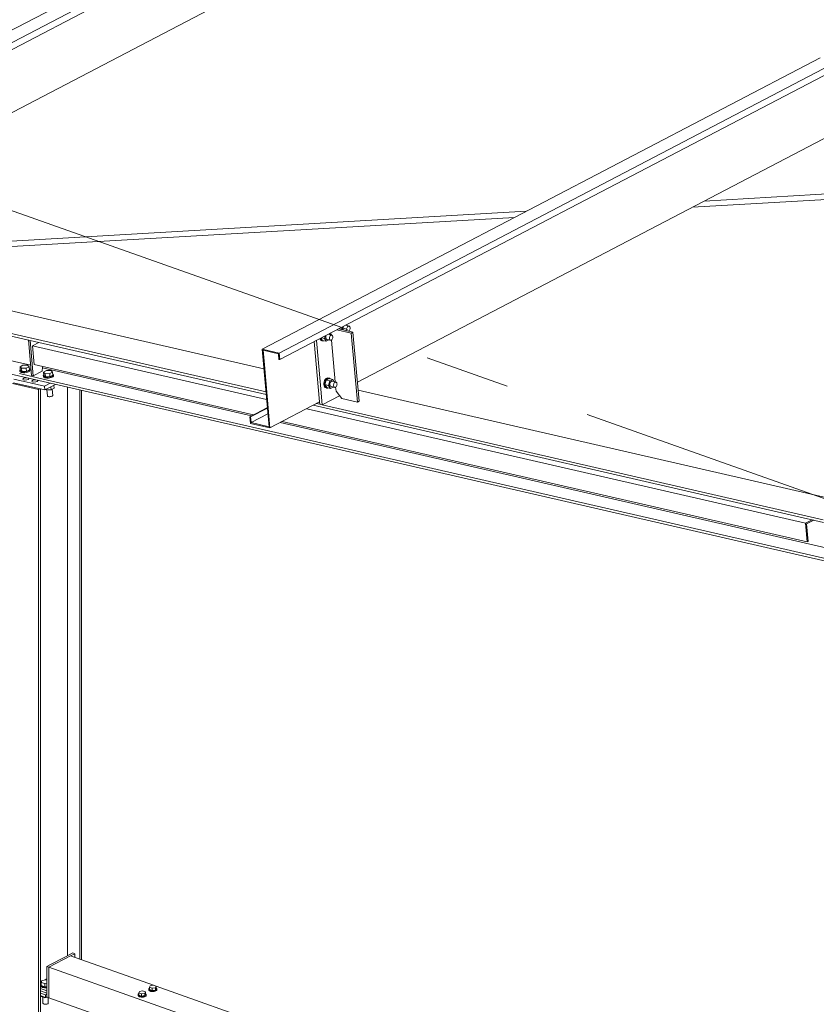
# Model space of a CAD drawing. Header units: millimetres. Extents: x 6879 to 7883, y 14059 to 14709.
# Tile 43 of 85: x 7154 to 7177, y 14307 to 14336. Entities that reach past the tile are written whole.
import ezdxf

# ---------------------------------------------------------------- set-up
doc = ezdxf.new("R2010")
doc.units = ezdxf.units.MM
doc.header["$LTSCALE"] = 10
doc.linetypes.add('MITTE', pattern=[2, 1.25, -0.25, 0.25, -0.25])
doc.layers.add('PS_DIM', color=4, linetype='Continuous', lineweight=13)
doc.layers.add('PS_SOLID', color=7, linetype='Continuous', lineweight=30)

# ---------------------------------------------------------------- blocks, each defined once
blk = doc.blocks.new('uh')
at = {"layer": 'PS_SOLID', "color": 6, "linetype": 'Continuous', "lineweight": 13, "extrusion": (-1.11022e-16, 0.902689, 0.430295)}
for p, q in [((8197.957, 14348.794), (8224.85, 14362.849)), ((8197.974, 14348.6), (8224.909, 14362.676)), ((8200.265, 14347.935), (8228.704, 14362.798)), ((8215.612, 14344.742), (8242.505, 14358.797)), ((8215.629, 14344.548), (8242.565, 14358.624)), ((8213.911, 14357.507), (8199.609, 14350.033)), ((8217.92, 14343.883), (8244.298, 14357.668)), ((8231.566, 14353.455), (8217.264, 14345.981)), ((8217.264, 14345.981), (8216.756, 14345.715)), ((8216.756, 14345.715), (8215.113, 14344.857)), ((8217.677, 14345.54), (8217.573, 14345.563)), ((8217.622, 14345.552), (8217.605, 14345.58)), ((8217.637, 14345.531), (8217.65, 14345.539)), ((8217.65, 14345.539), (8217.664, 14345.542)), ((8217.664, 14345.542), (8217.677, 14345.54)), ((8217.689, 14345.531), (8217.677, 14345.54)), ((8216.948, 14345.177), (8216.966, 14345.246)), ((8216.997, 14345.259), (8216.989, 14345.239)), ((8217, 14345.264), (8216.997, 14345.259)), ((8217.169, 14345.274), (8217.064, 14345.298)), ((8217.114, 14345.286), (8217.096, 14345.314)), ((8217.105, 14345.234), (8217.116, 14345.251)), ((8217.116, 14345.251), (8217.128, 14345.265)), ((8217.128, 14345.265), (8217.142, 14345.274)), ((8217.142, 14345.274), (8217.156, 14345.277)), ((8217.156, 14345.277), (8217.169, 14345.274)), ((8217.18, 14345.265), (8217.169, 14345.274)), ((8217.189, 14345.252), (8217.18, 14345.265)), ((8217.194, 14345.234), (8217.189, 14345.252)), ((8217.377, 14345.461), (8217.457, 14345.443)), ((8217.457, 14345.443), (8217.474, 14345.512)), ((8217.461, 14345.436), (8217.457, 14345.443)), ((8217.498, 14345.504), (8217.494, 14345.483)), ((8217.494, 14345.483), (8217.494, 14345.462)), ((8217.494, 14345.462), (8217.498, 14345.443)), ((8217.505, 14345.525), (8217.498, 14345.504)), ((8217.498, 14345.443), (8217.505, 14345.427)), ((8217.508, 14345.53), (8217.505, 14345.525)), ((8217.505, 14345.427), (8217.507, 14345.425)), ((8217.602, 14345.437), (8217.603, 14345.458)), ((8217.606, 14345.418), (8217.602, 14345.437)), ((8217.603, 14345.458), (8217.606, 14345.479)), ((8217.606, 14345.479), (8217.614, 14345.5)), ((8217.613, 14345.402), (8217.606, 14345.418)), ((8217.615, 14345.4), (8217.613, 14345.402)), ((8217.614, 14345.5), (8217.624, 14345.517)), ((8217.624, 14345.517), (8217.637, 14345.531)), ((8217.66, 14345.39), (8217.663, 14345.391)), ((8217.663, 14345.391), (8217.677, 14345.403)), ((8217.677, 14345.403), (8217.688, 14345.418)), ((8217.688, 14345.418), (8217.697, 14345.437)), ((8217.697, 14345.518), (8217.689, 14345.531)), ((8217.703, 14345.5), (8217.697, 14345.518)), ((8217.697, 14345.437), (8217.703, 14345.458)), ((8217.705, 14345.48), (8217.703, 14345.5)), ((8217.703, 14345.458), (8217.705, 14345.48)), ((8216.816, 14345.168), (8216.816, 14345.167)), ((8216.816, 14345.167), (8216.83, 14345.138)), ((8216.83, 14345.138), (8216.849, 14345.117)), ((8216.839, 14345.162), (8216.836, 14345.179)), ((8216.853, 14345.133), (8216.839, 14345.162)), ((8216.849, 14345.117), (8216.872, 14345.107)), ((8216.85, 14345.186), (8216.894, 14345.113)), ((8216.872, 14345.112), (8216.853, 14345.133)), ((8216.868, 14345.195), (8216.948, 14345.177)), ((8216.895, 14345.101), (8216.872, 14345.112)), ((8216.872, 14345.107), (8216.895, 14345.101)), ((8216.894, 14345.113), (8217.002, 14345.089)), ((8216.895, 14345.101), (8216.921, 14345.101)), ((8216.921, 14345.101), (8216.93, 14345.105)), ((8217.002, 14345.089), (8216.948, 14345.177)), ((8216.989, 14345.239), (8216.985, 14345.217)), ((8216.985, 14345.217), (8216.985, 14345.196)), ((8216.985, 14345.196), (8216.989, 14345.177)), ((8216.989, 14345.177), (8216.996, 14345.162)), ((8216.996, 14345.162), (8217.006, 14345.15)), ((8217.002, 14345.089), (8217.082, 14345.13)), ((8217.006, 14345.15), (8217.019, 14345.145)), ((8217.019, 14345.145), (8217.127, 14345.12)), ((8217.094, 14345.192), (8217.098, 14345.214)), ((8217.094, 14345.171), (8217.094, 14345.192)), ((8217.098, 14345.152), (8217.094, 14345.171)), ((8217.098, 14345.214), (8217.105, 14345.234)), ((8217.105, 14345.137), (8217.098, 14345.152)), ((8217.115, 14345.126), (8217.105, 14345.137)), ((8217.127, 14345.12), (8217.115, 14345.126)), ((8217.127, 14345.12), (8217.141, 14345.12)), ((8217.141, 14345.12), (8217.155, 14345.126)), ((8217.155, 14345.126), (8217.168, 14345.137)), ((8217.168, 14345.137), (8217.179, 14345.153)), ((8217.179, 14345.153), (8217.188, 14345.172)), ((8217.188, 14345.172), (8217.194, 14345.193)), ((8217.196, 14345.214), (8217.194, 14345.234)), ((8217.194, 14345.193), (8217.196, 14345.214)), ((8215.113, 14344.857), (8215.612, 14344.742)), ((8215.113, 14344.857), (8215.316, 14342.568)), ((8215.176, 14344.398), (8215.139, 14344.824)), ((8215.139, 14344.824), (8215.592, 14344.72)), ((8215.592, 14344.72), (8215.606, 14344.553)), ((8215.629, 14344.548), (8215.612, 14344.742)), ((8215.299, 14343.008), (8215.176, 14344.398)), ((8215.606, 14344.553), (8215.629, 14344.548)), ((8216.933, 14343.853), (8216.932, 14343.813)), ((8216.932, 14343.813), (8216.939, 14343.778)), ((8216.94, 14343.893), (8216.933, 14343.853)), ((8216.954, 14343.931), (8216.94, 14343.893)), ((8216.973, 14343.963), (8216.954, 14343.931)), ((8216.956, 14343.847), (8216.963, 14343.887)), ((8216.956, 14343.808), (8216.956, 14343.847)), ((8216.962, 14343.772), (8216.956, 14343.808)), ((8216.963, 14343.812), (8216.997, 14343.946)), ((8216.963, 14343.887), (8216.977, 14343.925)), ((8216.963, 14343.812), (8217.017, 14343.724)), ((8216.963, 14343.812), (8217.071, 14343.787)), ((8216.996, 14343.989), (8216.973, 14343.963)), ((8216.977, 14343.925), (8216.996, 14343.958)), ((8217.022, 14344.005), (8216.996, 14343.989)), ((8216.996, 14343.958), (8217.019, 14343.984)), ((8217.085, 14343.992), (8216.997, 14343.946)), ((8217.105, 14343.921), (8216.997, 14343.946)), ((8217.019, 14343.984), (8217.045, 14344)), ((8217.048, 14344.011), (8217.022, 14344.005)), ((8217.045, 14344), (8217.071, 14344.005)), ((8217.073, 14344.005), (8217.048, 14344.011)), ((8217.071, 14344.005), (8217.084, 14344.003)), ((8217.071, 14343.787), (8217.105, 14343.921)), ((8217.096, 14344), (8217.073, 14344.005)), ((8217.084, 14344.003), (8217.096, 14344)), ((8217.193, 14343.967), (8217.085, 14343.992)), ((8217.116, 14343.985), (8217.096, 14344)), ((8217.105, 14343.921), (8217.153, 14343.946)), ((8217.112, 14343.849), (8217.108, 14343.827)), ((8217.108, 14343.827), (8217.108, 14343.806)), ((8217.108, 14343.806), (8217.112, 14343.787)), ((8217.12, 14343.869), (8217.112, 14343.849)), ((8217.13, 14343.886), (8217.12, 14343.869)), ((8217.142, 14343.9), (8217.13, 14343.886)), ((8217.156, 14343.909), (8217.142, 14343.9)), ((8217.153, 14343.946), (8217.193, 14343.967)), ((8217.17, 14343.912), (8217.156, 14343.909)), ((8217.183, 14343.909), (8217.17, 14343.912)), ((8217.292, 14343.884), (8217.183, 14343.909)), ((8217.236, 14343.897), (8217.193, 14343.967)), ((8217.217, 14343.802), (8217.221, 14343.824)), ((8217.217, 14343.781), (8217.217, 14343.802)), ((8217.221, 14343.824), (8217.228, 14343.844)), ((8217.228, 14343.844), (8217.238, 14343.862)), ((8217.238, 14343.862), (8217.251, 14343.875)), ((8217.251, 14343.875), (8217.265, 14343.884)), ((8217.265, 14343.884), (8217.279, 14343.887)), ((8217.279, 14343.887), (8217.292, 14343.884)), ((8217.303, 14343.875), (8217.292, 14343.884)), ((8217.312, 14343.862), (8217.303, 14343.875)), ((8217.311, 14343.782), (8217.317, 14343.803)), ((8217.317, 14343.844), (8217.312, 14343.862)), ((8217.319, 14343.824), (8217.317, 14343.844)), ((8217.317, 14343.803), (8217.319, 14343.824)), ((8216.939, 14343.778), (8216.953, 14343.748)), ((8216.953, 14343.748), (8216.972, 14343.727)), ((8216.976, 14343.743), (8216.962, 14343.772)), ((8216.972, 14343.727), (8216.995, 14343.717)), ((8216.995, 14343.722), (8216.976, 14343.743)), ((8217.018, 14343.711), (8216.995, 14343.722)), ((8216.995, 14343.717), (8217.018, 14343.711)), ((8217.017, 14343.724), (8217.125, 14343.699)), ((8217.018, 14343.711), (8217.043, 14343.711)), ((8217.043, 14343.711), (8217.053, 14343.715)), ((8217.125, 14343.699), (8217.071, 14343.787)), ((8217.112, 14343.787), (8217.119, 14343.772)), ((8217.119, 14343.772), (8217.129, 14343.761)), ((8217.125, 14343.699), (8217.205, 14343.74)), ((8217.129, 14343.761), (8217.142, 14343.755)), ((8217.142, 14343.755), (8217.25, 14343.73)), ((8217.221, 14343.762), (8217.217, 14343.781)), ((8217.228, 14343.747), (8217.221, 14343.762)), ((8217.238, 14343.736), (8217.228, 14343.747)), ((8217.25, 14343.73), (8217.238, 14343.736)), ((8217.25, 14343.73), (8217.264, 14343.73)), ((8217.264, 14343.73), (8217.278, 14343.736)), ((8217.278, 14343.736), (8217.291, 14343.747)), ((8217.291, 14343.747), (8217.302, 14343.763)), ((8217.302, 14343.763), (8217.311, 14343.782)), ((8215.341, 14342.535), (8216.803, 14343.299)), ((8215.266, 14343.132), (8214.748, 14342.862)), ((8214.771, 14342.857), (8215.267, 14343.116)), ((8215.282, 14342.949), (8214.786, 14342.69)), ((8215.341, 14342.535), (8215.299, 14343.008)), ((8214.748, 14342.862), (8214.765, 14342.667)), ((8214.748, 14342.862), (8214.771, 14342.857)), ((8214.765, 14342.667), (8215.341, 14342.535)), ((8214.771, 14342.857), (8214.786, 14342.69)), ((8215.316, 14342.568), (8214.786, 14342.69))]:
    blk.add_line(p, q, dxfattribs=at)
at = {"layer": 'PS_SOLID', "color": 241, "linetype": 'Continuous', "lineweight": 13, "extrusion": (-1.11022e-16, 0.902689, 0.430295)}
for p, q in [((8250.623, 14350.527), (8228.148, 14349.228)), ((8227.804, 14349.048), (8237.93, 14349.634)), ((8222.897, 14348.925), (8207.371, 14348.027)), ((8207.38, 14347.868), (8222.553, 14348.745))]:
    blk.add_line(p, q, dxfattribs=at)
at = {"layer": 'PS_SOLID', "color": 5, "linetype": 'Continuous', "lineweight": 13, "extrusion": (-1.11022e-16, 0.902689, 0.430295)}
for p, q in [((8187.231, 14348.815), (8231.768, 14338.594)), ((8215.164, 14344.281), (8200.286, 14347.695)), ((8198.96, 14347.253), (8208.528, 14345.057)), ((8199.23, 14347.268), (8215.225, 14343.598)), ((8197.988, 14346.745), (8208.286, 14344.381)), ((8217.608, 14345.575), (8217.607, 14345.582)), ((8217.137, 14345.336), (8217.142, 14345.28)), ((8217.739, 14345.334), (8217.318, 14345.43)), ((8217.79, 14345.36), (8217.369, 14345.457)), ((8217.739, 14345.334), (8217.79, 14345.36)), ((8217.919, 14343.295), (8217.739, 14345.334)), ((8217.97, 14343.322), (8217.79, 14345.36)), ((8208.22, 14345.128), (8208.313, 14344.078)), ((8208.266, 14345.118), (8208.359, 14344.067)), ((8208.528, 14345.057), (8208.338, 14344.958)), ((8208.338, 14344.958), (8208.387, 14344.402)), ((8215.244, 14343.373), (8208.338, 14344.958)), ((8208.528, 14345.057), (8215.231, 14343.519)), ((8216.646, 14345.079), (8216.803, 14343.299)), ((8216.835, 14343.792), (8216.717, 14345.116)), ((8217.156, 14345.126), (8217.265, 14343.89)), ((8208.059, 14344.383), (8207.971, 14344.337)), ((8208.195, 14344.385), (8208.059, 14344.383)), ((8208.243, 14344.34), (8208.195, 14344.385)), ((8208.387, 14344.402), (8214.855, 14342.917)), ((8207.959, 14344.135), (8208.65, 14343.976)), ((8207.975, 14344.254), (8207.966, 14344.239)), ((8207.966, 14344.239), (8207.969, 14344.211)), ((8207.966, 14344.239), (8207.969, 14344.224)), ((8207.969, 14344.224), (8207.982, 14344.211)), ((8207.969, 14344.211), (8207.971, 14344.196)), ((8207.971, 14344.337), (8207.979, 14344.244)), ((8207.971, 14344.337), (8208.019, 14344.292)), ((8207.971, 14344.196), (8207.984, 14344.183)), ((8207.978, 14344.257), (8207.975, 14344.254)), ((8207.979, 14344.244), (8208.027, 14344.2)), ((8207.982, 14344.211), (8208.005, 14344.2)), ((8207.984, 14344.183), (8208.008, 14344.172)), ((8208.005, 14344.2), (8208.036, 14344.193)), ((8208.008, 14344.172), (8208.023, 14344.169)), ((8208.019, 14344.292), (8208.155, 14344.294)), ((8208.019, 14344.292), (8208.027, 14344.2)), ((8208.023, 14344.169), (8208.039, 14344.165)), ((8208.027, 14344.2), (8208.163, 14344.202)), ((8208.036, 14344.193), (8208.074, 14344.19)), ((8208.039, 14344.165), (8208.076, 14344.162)), ((8208.074, 14344.19), (8208.114, 14344.191)), ((8208.076, 14344.162), (8208.116, 14344.163)), ((8208.114, 14344.191), (8208.154, 14344.196)), ((8208.116, 14344.163), (8208.157, 14344.168)), ((8208.154, 14344.196), (8208.192, 14344.204)), ((8208.155, 14344.294), (8208.243, 14344.34)), ((8208.155, 14344.294), (8208.163, 14344.202)), ((8208.157, 14344.168), (8208.194, 14344.176)), ((8208.163, 14344.202), (8208.251, 14344.248)), ((8208.192, 14344.204), (8208.224, 14344.216)), ((8208.194, 14344.176), (8208.226, 14344.188)), ((8208.224, 14344.216), (8208.247, 14344.23)), ((8208.226, 14344.188), (8208.25, 14344.202)), ((8208.251, 14344.248), (8208.243, 14344.34)), ((8208.247, 14344.23), (8208.261, 14344.245)), ((8208.257, 14344.275), (8208.249, 14344.28)), ((8208.25, 14344.202), (8208.264, 14344.218)), ((8208.264, 14344.261), (8208.257, 14344.275)), ((8208.261, 14344.245), (8208.264, 14344.261)), ((8208.267, 14344.233), (8208.264, 14344.261)), ((8208.264, 14344.218), (8208.267, 14344.233)), ((8208.359, 14344.067), (8208.626, 14344.207)), ((8208.625, 14344.245), (8208.63, 14344.285)), ((8208.626, 14344.207), (8208.625, 14344.245)), ((8208.63, 14344.285), (8208.639, 14344.324)), ((8208.634, 14344.302), (8214.797, 14342.887)), ((8208.639, 14344.324), (8208.646, 14344.342)), ((8208.666, 14344.096), (8208.657, 14344.08)), ((8208.75, 14344.224), (8208.662, 14344.178)), ((8208.662, 14344.178), (8208.67, 14344.085)), ((8208.662, 14344.178), (8208.71, 14344.134)), ((8208.669, 14344.098), (8208.666, 14344.096)), ((8208.67, 14344.085), (8208.718, 14344.041)), ((8208.71, 14344.134), (8208.846, 14344.136)), ((8208.71, 14344.134), (8208.718, 14344.041)), ((8208.886, 14344.226), (8208.75, 14344.224)), ((8208.846, 14344.136), (8208.934, 14344.182)), ((8208.846, 14344.136), (8208.854, 14344.043)), ((8208.854, 14344.043), (8208.942, 14344.089)), ((8208.934, 14344.182), (8208.886, 14344.226)), ((8208.942, 14344.089), (8208.934, 14344.182)), ((8208.938, 14344.072), (8208.952, 14344.087)), ((8208.947, 14344.116), (8208.939, 14344.121)), ((8208.955, 14344.102), (8208.947, 14344.116)), ((8208.952, 14344.087), (8208.955, 14344.102)), ((8208.958, 14344.074), (8208.955, 14344.102)), ((8208.313, 14344.078), (8208.359, 14344.067)), ((8208.65, 14343.976), (8231.761, 14338.673)), ((8208.657, 14344.08), (8208.659, 14344.052)), ((8208.657, 14344.08), (8208.659, 14344.065)), ((8208.659, 14344.065), (8208.673, 14344.052)), ((8208.659, 14344.052), (8208.662, 14344.038)), ((8208.662, 14344.038), (8208.675, 14344.024)), ((8208.673, 14344.052), (8208.696, 14344.042)), ((8208.675, 14344.024), (8208.698, 14344.014)), ((8208.696, 14344.042), (8208.727, 14344.034)), ((8208.698, 14344.014), (8208.714, 14344.01)), ((8208.714, 14344.01), (8208.73, 14344.007)), ((8208.718, 14344.041), (8208.854, 14344.043)), ((8208.727, 14344.034), (8208.765, 14344.031)), ((8208.73, 14344.007), (8208.767, 14344.003)), ((8208.765, 14344.031), (8208.805, 14344.032)), ((8208.767, 14344.003), (8208.807, 14344.004)), ((8208.805, 14344.032), (8208.845, 14344.037)), ((8208.807, 14344.004), (8208.848, 14344.009)), ((8208.845, 14344.037), (8208.883, 14344.046)), ((8208.848, 14344.009), (8208.885, 14344.018)), ((8208.883, 14344.046), (8208.914, 14344.058)), ((8208.885, 14344.018), (8208.917, 14344.03)), ((8208.914, 14344.058), (8208.938, 14344.072)), ((8208.917, 14344.03), (8208.941, 14344.044)), ((8208.941, 14344.044), (8208.955, 14344.059)), ((8208.955, 14344.059), (8208.958, 14344.074)), ((8216.885, 14343.217), (8216.835, 14343.792)), ((8208.737, 14343.669), (8208.752, 14343.656)), ((8208.75, 14343.676), (8208.752, 14343.656)), ((8208.752, 14343.656), (8208.888, 14343.658)), ((8208.764, 14343.656), (8208.78, 14343.477)), ((8208.888, 14343.658), (8208.881, 14343.744)), ((8208.888, 14343.658), (8208.976, 14343.704)), ((8208.939, 14343.489), (8208.922, 14343.676)), ((8208.976, 14343.704), (8208.969, 14343.79)), ((8217.278, 14343.736), (8217.289, 14343.621)), ((8217.289, 14343.621), (8217.459, 14343.401)), ((8231.904, 14340.439), (8217.941, 14343.644)), ((8208.78, 14343.477), (8208.784, 14343.47)), ((8208.784, 14343.47), (8208.794, 14343.463)), ((8208.794, 14343.463), (8208.808, 14343.458)), ((8208.808, 14343.458), (8208.827, 14343.456)), ((8208.827, 14343.456), (8208.848, 14343.455)), ((8208.848, 14343.455), (8208.87, 14343.457)), ((8208.87, 14343.457), (8208.89, 14343.46)), ((8208.89, 14343.46), (8208.909, 14343.466)), ((8208.909, 14343.466), (8208.924, 14343.473)), ((8208.924, 14343.473), (8208.934, 14343.481)), ((8208.934, 14343.481), (8208.939, 14343.489)), ((8216.718, 14343.255), (8216.809, 14343.234)), ((8216.803, 14343.299), (8216.809, 14343.234)), ((8216.809, 14343.234), (8216.838, 14343.228)), ((8216.838, 14343.228), (8216.885, 14343.217)), ((8216.885, 14343.217), (8217.395, 14343.483)), ((8216.885, 14343.217), (8231.659, 14339.826)), ((8217.459, 14343.401), (8217.919, 14343.295)), ((8217.919, 14343.295), (8217.97, 14343.322)), ((8231.136, 14339.726), (8216.425, 14343.102)), ((8216.616, 14343.201), (8231.666, 14339.748)), ((8215.643, 14342.693), (8231.732, 14339.001)), ((8215.701, 14342.723), (8231.186, 14339.17)), ((8231.136, 14339.726), (8231.327, 14339.825)), ((8231.186, 14339.17), (8231.136, 14339.726)), ((8231.165, 14339.702), (8231.379, 14339.813)), ((8231.211, 14339.183), (8231.165, 14339.702)), ((8231.186, 14339.17), (8231.211, 14339.183))]:
    blk.add_line(p, q, dxfattribs=at)
at = {"layer": 'PS_SOLID', "color": 4, "linetype": 'Continuous', "lineweight": 13, "extrusion": (-1.11022e-16, 0.902689, 0.430295)}
for p, q in [((8208.517, 14343.668), (8207.745, 14343.845)), ((8207.783, 14343.865), (8208.707, 14343.653)), ((8208.005, 14343.923), (8207.79, 14343.973)), ((8208.266, 14343.863), (8208.005, 14343.923)), ((8208.055, 14343.977), (8208.085, 14343.999)), ((8208.066, 14343.955), (8208.055, 14343.977)), ((8208.113, 14343.944), (8208.066, 14343.955)), ((8208.085, 14343.999), (8208.143, 14344.011)), ((8208.175, 14343.949), (8208.113, 14343.944)), ((8208.143, 14344.011), (8208.17, 14344.009)), ((8208.17, 14344.009), (8208.17, 14344.009)), ((8208.221, 14343.967), (8208.175, 14343.949)), ((8208.217, 14343.999), (8208.232, 14343.99)), ((8208.232, 14343.99), (8208.221, 14343.967)), ((8208.481, 14343.814), (8208.266, 14343.863)), ((8208.316, 14343.917), (8208.346, 14343.939)), ((8208.327, 14343.895), (8208.316, 14343.917)), ((8208.374, 14343.884), (8208.327, 14343.895)), ((8208.346, 14343.939), (8208.404, 14343.951)), ((8208.436, 14343.889), (8208.374, 14343.884)), ((8208.404, 14343.951), (8208.431, 14343.949)), ((8208.431, 14343.949), (8208.431, 14343.949)), ((8208.482, 14343.907), (8208.436, 14343.889)), ((8208.478, 14343.939), (8208.493, 14343.931)), ((8208.697, 14343.765), (8208.481, 14343.814)), ((8208.493, 14343.931), (8208.482, 14343.907)), ((8208.861, 14343.851), (8208.697, 14343.765)), ((8208.707, 14343.653), (8209.016, 14343.815)), ((8208.555, 14343.688), (8208.517, 14343.668)), ((8208.517, 14290.354), (8208.517, 14343.668)), ((8208.571, 14325.786), (8208.571, 14343.685)), ((8208.707, 14343.653), (8208.697, 14343.765)), ((8209.37, 14326.962), (8209.37, 14343.734)), ((8209.734, 14326.859), (8209.734, 14343.65)), ((8209.788, 14326.84), (8209.788, 14343.638)), ((8208.603, 14326.193), (8208.571, 14326.177)), ((8208.764, 14326.277), (8208.71, 14326.249)), ((8208.726, 14325.804), (8208.571, 14325.858)), ((8208.571, 14315.857), (8208.571, 14325.786)), ((8208.571, 14325.786), (8208.726, 14325.731)), ((8208.726, 14325.804), (8208.764, 14325.824)), ((8208.726, 14325.731), (8208.726, 14325.804)), ((8208.726, 14325.731), (8208.764, 14325.752))]:
    blk.add_line(p, q, dxfattribs=at)
at = {"layer": 'PS_SOLID', "color": 94, "linetype": 'Continuous', "lineweight": 13, "extrusion": (-1.11022e-16, 0.902689, 0.430295)}
for p, q in [((8208.826, 14326.623), (8209.462, 14326.956)), ((8209.527, 14327.044), (8209.297, 14326.924)), ((8209.462, 14326.956), (8209.589, 14327.022)), ((8211.904, 14326.09), (8209.462, 14326.956)), ((8209.589, 14327.022), (8209.527, 14327.044)), ((8209.589, 14326.911), (8209.589, 14327.022)), ((8208.852, 14326.691), (8208.764, 14326.645)), ((8209.297, 14326.924), (8208.852, 14326.691)), ((8208.826, 14326.623), (8208.764, 14326.645)), ((8208.764, 14326.645), (8208.764, 14325.743)), ((8211.421, 14325.704), (8208.826, 14326.623)), ((8208.826, 14326.488), (8208.826, 14326.623)), ((8208.826, 14325.901), (8208.826, 14326.488)), ((8208.599, 14326.182), (8208.571, 14326.168)), ((8208.582, 14326.124), (8208.576, 14326.107)), ((8208.576, 14326.107), (8208.581, 14326.089)), ((8208.576, 14326.107), (8208.576, 14326.08)), ((8208.576, 14326.08), (8208.581, 14326.062)), ((8208.581, 14326.089), (8208.597, 14326.073)), ((8208.596, 14326.138), (8208.582, 14326.124)), ((8208.619, 14326.234), (8208.596, 14326.176)), ((8208.596, 14326.176), (8208.703, 14326.138)), ((8208.596, 14326.176), (8208.596, 14326.085)), ((8208.596, 14326.085), (8208.703, 14326.047)), ((8208.597, 14326.073), (8208.623, 14326.059)), ((8208.749, 14326.255), (8208.619, 14326.234)), ((8208.703, 14326.138), (8208.764, 14326.148)), ((8208.703, 14326.138), (8208.703, 14326.047)), ((8208.764, 14326.268), (8208.735, 14326.253)), ((8208.764, 14326.25), (8208.749, 14326.255)), ((8211.809, 14326.075), (8211.792, 14326.031)), ((8211.906, 14326.091), (8211.809, 14326.075)), ((8211.986, 14326.062), (8211.906, 14326.091)), ((8208.571, 14325.995), (8208.579, 14325.992)), ((8208.571, 14325.922), (8208.764, 14325.854)), ((8208.579, 14325.992), (8208.764, 14325.926)), ((8208.581, 14326.062), (8208.597, 14326.046)), ((8208.597, 14326.046), (8208.623, 14326.032)), ((8208.623, 14326.059), (8208.656, 14326.049)), ((8208.623, 14326.032), (8208.636, 14326.028)), ((8208.636, 14326.028), (8208.656, 14326.022)), ((8208.656, 14326.049), (8208.695, 14326.043)), ((8208.656, 14326.022), (8208.695, 14326.016)), ((8208.695, 14326.043), (8208.735, 14326.042)), ((8208.695, 14326.016), (8208.735, 14326.015)), ((8208.703, 14326.047), (8208.764, 14326.057)), ((8208.735, 14326.042), (8208.764, 14326.044)), ((8208.735, 14326.015), (8208.764, 14326.017)), ((8208.826, 14325.721), (8208.826, 14325.901)), ((8211.456, 14325.827), (8211.451, 14325.813)), ((8211.451, 14325.813), (8211.451, 14325.791)), ((8211.451, 14325.813), (8211.455, 14325.799)), ((8211.451, 14325.791), (8211.455, 14325.777)), ((8211.455, 14325.799), (8211.468, 14325.786)), ((8211.469, 14325.84), (8211.456, 14325.827)), ((8211.468, 14325.786), (8211.489, 14325.775)), ((8211.474, 14325.842), (8211.469, 14325.84)), ((8211.491, 14325.909), (8211.474, 14325.865)), ((8211.474, 14325.865), (8211.554, 14325.836)), ((8211.474, 14325.865), (8211.474, 14325.797)), ((8211.474, 14325.797), (8211.554, 14325.769)), ((8211.588, 14325.925), (8211.491, 14325.909)), ((8211.554, 14325.836), (8211.651, 14325.852)), ((8211.554, 14325.836), (8211.554, 14325.769)), ((8211.554, 14325.769), (8211.651, 14325.784)), ((8211.668, 14325.896), (8211.588, 14325.925)), ((8211.651, 14325.852), (8211.668, 14325.896)), ((8211.651, 14325.852), (8211.651, 14325.784)), ((8211.651, 14325.784), (8211.668, 14325.828)), ((8211.664, 14325.78), (8211.681, 14325.792)), ((8211.668, 14325.828), (8211.668, 14325.896)), ((8211.681, 14325.833), (8211.668, 14325.842)), ((8211.69, 14325.82), (8211.681, 14325.833)), ((8211.681, 14325.792), (8211.69, 14325.805)), ((8211.681, 14325.769), (8211.69, 14325.783)), ((8211.69, 14325.797), (8211.69, 14325.82)), ((8211.69, 14325.805), (8211.69, 14325.82)), ((8211.69, 14325.783), (8211.69, 14325.797)), ((8211.773, 14325.993), (8211.769, 14325.979)), ((8211.769, 14325.979), (8211.769, 14325.957)), ((8211.769, 14325.979), (8211.773, 14325.965)), ((8211.769, 14325.957), (8211.773, 14325.943)), ((8211.787, 14326.006), (8211.773, 14325.993)), ((8211.773, 14325.965), (8211.786, 14325.952)), ((8211.773, 14325.943), (8211.786, 14325.93)), ((8211.786, 14325.952), (8211.806, 14325.941)), ((8211.786, 14325.93), (8211.806, 14325.919)), ((8211.792, 14326.009), (8211.787, 14326.006)), ((8211.792, 14326.031), (8211.872, 14326.002)), ((8211.792, 14326.031), (8211.792, 14325.963)), ((8211.792, 14325.963), (8211.872, 14325.935)), ((8211.806, 14325.941), (8211.833, 14325.933)), ((8211.806, 14325.919), (8211.816, 14325.916)), ((8211.816, 14325.916), (8211.833, 14325.911)), ((8211.833, 14325.933), (8211.864, 14325.928)), ((8211.833, 14325.911), (8211.864, 14325.906)), ((8211.864, 14325.928), (8211.896, 14325.927)), ((8211.864, 14325.906), (8211.896, 14325.905)), ((8211.872, 14326.002), (8211.969, 14326.018)), ((8211.872, 14326.002), (8211.872, 14325.935)), ((8211.872, 14325.935), (8211.969, 14325.95)), ((8211.896, 14325.927), (8211.928, 14325.93)), ((8211.896, 14325.905), (8211.928, 14325.908)), ((8211.928, 14325.93), (8211.957, 14325.937)), ((8211.928, 14325.908), (8211.957, 14325.914)), ((8211.957, 14325.937), (8211.981, 14325.946)), ((8211.957, 14325.914), (8211.981, 14325.924)), ((8211.969, 14326.018), (8211.986, 14326.062)), ((8211.969, 14326.018), (8211.969, 14325.95)), ((8211.969, 14325.95), (8211.986, 14325.995)), ((8211.981, 14325.946), (8211.999, 14325.958)), ((8211.981, 14325.924), (8211.999, 14325.935)), ((8211.986, 14325.995), (8211.986, 14326.062)), ((8243.942, 14314.74), (8211.986, 14326.061)), ((8211.999, 14325.999), (8211.986, 14326.009)), ((8212.008, 14325.986), (8211.999, 14325.999)), ((8211.999, 14325.958), (8212.008, 14325.972)), ((8211.999, 14325.935), (8212.008, 14325.949)), ((8212.008, 14325.963), (8212.008, 14325.986)), ((8212.008, 14325.972), (8212.008, 14325.986)), ((8212.008, 14325.949), (8212.008, 14325.963)), ((8208.596, 14325.777), (8208.596, 14325.76)), ((8208.596, 14325.76), (8208.654, 14325.739)), ((8208.647, 14325.742), (8208.647, 14325.56)), ((8208.647, 14325.56), (8208.652, 14325.551)), ((8208.652, 14325.551), (8208.664, 14325.543)), ((8208.654, 14325.739), (8208.703, 14325.722)), ((8208.664, 14325.543), (8208.679, 14325.537)), ((8208.679, 14325.537), (8208.699, 14325.532)), ((8208.699, 14325.532), (8208.72, 14325.53)), ((8208.703, 14325.739), (8208.703, 14325.722)), ((8208.703, 14325.722), (8208.786, 14325.735)), ((8208.72, 14325.53), (8208.742, 14325.531)), ((8208.742, 14325.531), (8208.762, 14325.534)), ((8208.762, 14325.534), (8208.78, 14325.539)), ((8208.764, 14325.743), (8208.826, 14325.721)), ((8208.78, 14325.539), (8208.794, 14325.547)), ((8208.794, 14325.547), (8208.803, 14325.555)), ((8208.803, 14325.555), (8208.806, 14325.564)), ((8208.806, 14325.564), (8208.806, 14325.728)), ((8208.826, 14325.721), (8246.036, 14312.538)), ((8243.459, 14314.353), (8211.421, 14325.704)), ((8211.455, 14325.777), (8211.468, 14325.764)), ((8211.468, 14325.764), (8211.489, 14325.753)), ((8211.489, 14325.775), (8211.515, 14325.767)), ((8211.489, 14325.753), (8211.499, 14325.75)), ((8211.499, 14325.75), (8211.515, 14325.745)), ((8211.515, 14325.767), (8211.546, 14325.762)), ((8211.515, 14325.745), (8211.546, 14325.74)), ((8211.546, 14325.762), (8211.578, 14325.761)), ((8211.546, 14325.74), (8211.578, 14325.739)), ((8211.578, 14325.761), (8211.611, 14325.764)), ((8211.578, 14325.739), (8211.611, 14325.741)), ((8211.611, 14325.764), (8211.64, 14325.77)), ((8211.611, 14325.741), (8211.64, 14325.748)), ((8211.64, 14325.77), (8211.664, 14325.78)), ((8211.64, 14325.748), (8211.664, 14325.757)), ((8211.664, 14325.757), (8211.681, 14325.769))]:
    blk.add_line(p, q, dxfattribs=at)
blk = doc.blocks.new('iuhfg')
at = {"color": 5, "linetype": 'MITTE'}
blk.add_line((9311.883, 14312.038, -320.194), (9158.642, 14366.33, -434.089), dxfattribs=at)

msp = doc.modelspace()

# ---------------------------------------------------------------- block references
at = {"layer": 'PS_DIM'}
for name, p in [('uh', (-1054.126, -19.005)), ('iuhfg', (-2054.126, -19.005))]:
    msp.add_blockref(name, p, dxfattribs=at)

doc.saveas('drawing.dxf')
